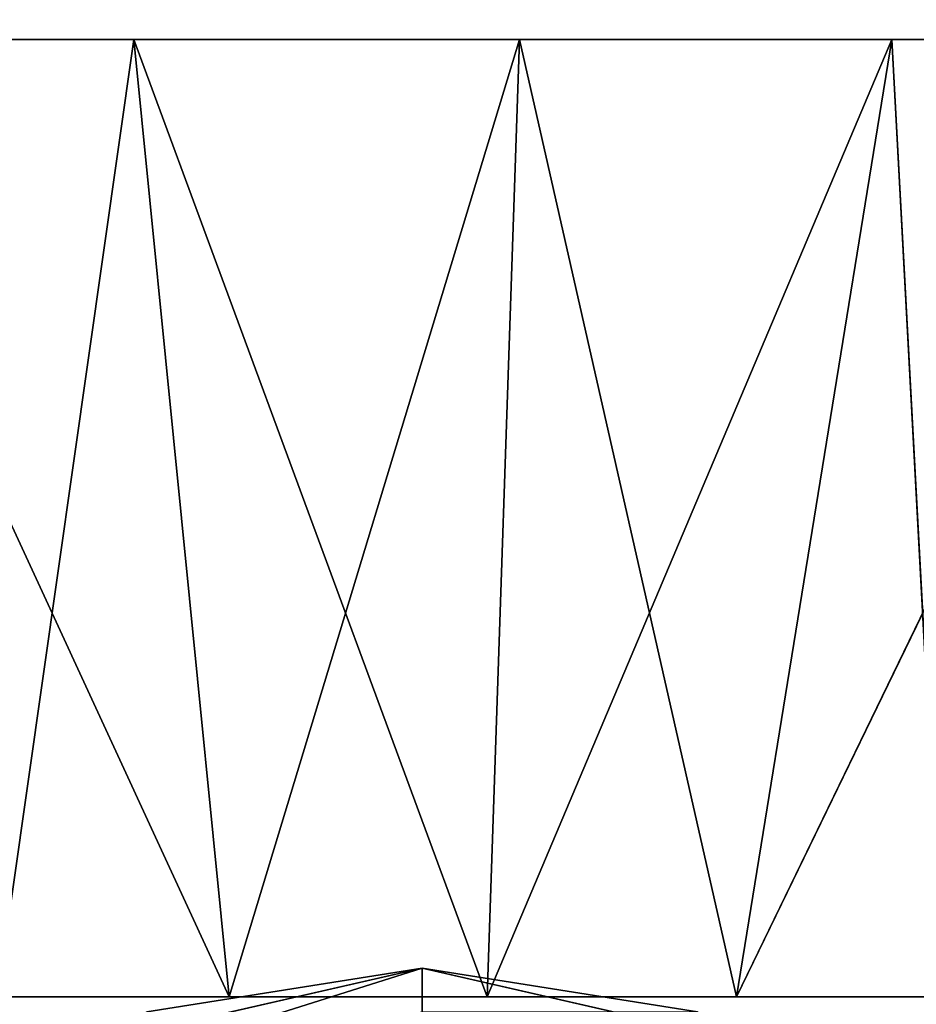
# Model space of a CAD drawing. Extents: x 659 to 1111, y 0 to 289.
# Tile 134 of 208: x 883.21 to 887.89, y 151.46 to 156.6. Entities that reach past the tile are written whole.
import ezdxf

# ---------------------------------------------------------------- set-up
doc = ezdxf.new("R2010")
doc.units = 0
doc.header["$LTSCALE"] = 25.4
doc.layers.get('0').update_dxf_attribs({"color": 13, "linetype": 'CONTINUOUS'})

# ---------------------------------------------------------------- blocks, each defined once
blk = doc.blocks.new('GIOTTO-LED-S-8168_STL')
at = {"color": 44}
for p, q in [((228.3546, 64.5607, 137.1), (228.3546, 70.3392, 137.327)), ((228.3546, 64.5607, 137.1), (228.3546, 70.3392, 137.327)), ((228.3546, 64.5607, 137.1), (226.9176, 70.3214, 137.5539)), ((228.3546, 64.5607, 137.1), (226.9176, 70.3214, 137.5539)), ((226.9176, 64.5607, 137.3276), (228.3546, 0.5607, 137.1)), ((226.9176, 64.5607, 137.3276), (228.3546, 64.5607, 137.1)), ((226.9176, 64.5607, 137.3276), (228.3546, 0.5607, 137.1)), ((226.9176, 64.5607, 137.3276), (228.3546, 64.5607, 137.1)), ((228.3546, 64.5607, 137.1), (228.3546, 0.5607, 137.1)), ((228.3546, 64.5607, 137.1), (228.3546, 0.5607, 137.1)), ((228.3546, 64.5607, 137.1), (229.7915, 64.5607, 137.3276)), ((229.7915, 64.5607, 137.3276), (228.3546, 0.5607, 137.1)), ((229.7915, 64.5607, 137.3276), (228.3546, 0.5607, 137.1)), ((228.3546, 64.5607, 137.1), (229.7915, 64.5607, 137.3276)), ((153.8546, 62.5607, 132.25), (302.8546, 62.5607, 132.25)), ((226.8494, 50.8508, 132.25), (153.8546, 62.5607, 132.25)), ((226.8494, 50.8508, 132.25), (153.8546, 62.5607, 132.25)), ((228.8621, 51.0373, 132.25), (153.8546, 62.5607, 132.25)), ((228.8621, 51.0373, 132.25), (153.8546, 62.5607, 132.25)), ((153.8546, 62.5607, 132.25), (302.8546, 62.5607, 132.25)), ((226.8494, 25.8508, 132.25), (153.8546, 62.5607, 132.25)), ((226.8494, 25.8508, 132.25), (153.8546, 62.5607, 132.25)), ((228.8621, 51.0373, 132.25), (302.8546, 62.5607, 132.25)), ((228.8621, 51.0373, 132.25), (302.8546, 62.5607, 132.25)), ((230.8061, 50.4841, 132.25), (302.8546, 62.5607, 132.25)), ((230.8061, 50.4841, 132.25), (302.8546, 62.5607, 132.25)), ((226.8494, 50.8508, 132.25), (228.8621, 51.0373, 132.25)), ((226.8494, 50.8508, 132.25), (228.8621, 51.0373, 132.25)), ((228.8621, 51.0373, 132.25), (228.6941, 49.2252, 137.25)), ((228.8621, 51.0373, 132.25), (228.6941, 49.2252, 137.25)), ((228.8621, 51.0373, 132.25), (230.8061, 50.4841, 132.25)), ((228.8621, 51.0373, 132.25), (230.8061, 50.4841, 132.25)), ((228.8621, 51.0373, 132.25), (229.995, 48.855, 137.25)), ((228.8621, 51.0373, 132.25), (229.995, 48.855, 137.25)), ((225.0401, 49.9498, 132.25), (226.8494, 50.8508, 132.25)), ((225.0401, 49.9498, 132.25), (226.8494, 50.8508, 132.25)), ((226.8494, 50.8508, 132.25), (228.6941, 49.2252, 137.25)), ((226.8494, 50.8508, 132.25), (228.6941, 49.2252, 137.25)), ((226.8494, 50.8508, 132.25), (227.3475, 49.1004, 137.25)), ((226.8494, 50.8508, 132.25), (227.3475, 49.1004, 137.25)), ((230.8061, 50.4841, 132.25), (229.995, 48.855, 137.25)), ((230.8061, 50.4841, 132.25), (229.995, 48.855, 137.25)), ((230.8061, 50.4841, 132.25), (232.4191, 49.266, 132.25)), ((230.8061, 50.4841, 132.25), (232.4191, 49.266, 132.25)), ((230.8061, 50.4841, 132.25), (231.0742, 48.04, 137.25)), ((230.8061, 50.4841, 132.25), (231.0742, 48.04, 137.25)), ((225.0401, 49.9498, 132.25), (227.3475, 49.1004, 137.25)), ((225.0401, 49.9498, 132.25), (227.3475, 49.1004, 137.25)), ((227.3475, 49.1004, 137.25), (228.6941, 49.2252, 137.25)), ((227.3475, 49.1004, 137.25), (228.6941, 49.2252, 137.25)), ((228.3546, 45.5607, 137.25), (228.6941, 49.2252, 137.25)), ((228.3546, 45.5607, 137.25), (228.6941, 49.2252, 137.25)), ((228.6941, 49.2252, 137.25), (229.995, 48.855, 137.25)), ((228.6941, 49.2252, 137.25), (229.995, 48.855, 137.25)), ((226.1368, 48.4975, 137.25), (227.3475, 49.1004, 137.25)), ((226.1368, 48.4975, 137.25), (227.3475, 49.1004, 137.25)), ((227.3475, 49.1004, 137.25), (228.3546, 45.5607, 137.25)), ((227.3475, 49.1004, 137.25), (228.3546, 45.5607, 137.25)), ((229.995, 48.855, 137.25), (228.3546, 45.5607, 137.25)), ((229.995, 48.855, 137.25), (228.3546, 45.5607, 137.25)), ((229.995, 48.855, 137.25), (231.0742, 48.04, 137.25)), ((229.995, 48.855, 137.25), (231.0742, 48.04, 137.25)), ((226.1368, 48.4975, 137.25), (228.3546, 45.5607, 137.25)), ((226.1368, 48.4975, 137.25), (228.3546, 45.5607, 137.25)), ((231.0742, 48.04, 137.25), (228.3546, 45.5607, 137.25)), ((231.0742, 48.04, 137.25), (228.3546, 45.5607, 137.25)), ((228.3546, 45.5607, 137.25), (225.2257, 47.4981, 137.25)), ((228.3546, 45.5607, 137.25), (225.2257, 47.4981, 137.25)), ((231.7862, 46.8901, 137.25), (228.3546, 45.5607, 137.25)), ((231.7862, 46.8901, 137.25), (228.3546, 45.5607, 137.25)), ((224.7371, 46.2369, 137.25), (228.3546, 45.5607, 137.25)), ((224.7371, 46.2369, 137.25), (228.3546, 45.5607, 137.25)), ((224.7371, 44.8845, 137.25), (228.3546, 45.5607, 137.25)), ((224.7371, 44.8845, 137.25), (228.3546, 45.5607, 137.25)), ((228.3546, 45.5607, 137.25), (225.2257, 43.6234, 137.25)), ((228.3546, 45.5607, 137.25), (225.2257, 43.6234, 137.25)), ((226.1368, 42.6239, 137.25), (228.3546, 45.5607, 137.25)), ((226.1368, 42.6239, 137.25), (228.3546, 45.5607, 137.25)), ((227.3475, 42.0211, 137.25), (228.3546, 45.5607, 137.25)), ((227.3475, 42.0211, 137.25), (228.3546, 45.5607, 137.25)), ((228.3546, 45.5607, 137.25), (232.0347, 45.5607, 137.25)), ((228.3546, 45.5607, 137.25), (232.0347, 45.5607, 137.25)), ((228.3546, 45.5607, 137.25), (231.7862, 44.2313, 137.25)), ((229.995, 42.2664, 137.25), (228.3546, 45.5607, 137.25)), ((228.3546, 45.5607, 137.25), (228.6941, 41.8963, 137.25)), ((229.995, 42.2664, 137.25), (228.3546, 45.5607, 137.25)), ((231.0742, 43.0814, 137.25), (228.3546, 45.5607, 137.25)), ((231.0742, 43.0814, 137.25), (228.3546, 45.5607, 137.25)), ((228.3546, 45.5607, 137.25), (231.7862, 44.2313, 137.25)), ((228.3546, 45.5607, 137.25), (228.6941, 41.8963, 137.25)), ((222.9482, 44.5501, 132.25), (226.8494, 25.8508, 132.25)), ((222.9482, 44.5501, 132.25), (226.8494, 25.8508, 132.25)), ((231.0742, 43.0814, 137.25), (229.995, 42.2664, 137.25)), ((231.0742, 43.0814, 137.25), (229.995, 42.2664, 137.25)), ((223.6784, 42.6653, 132.25), (226.8494, 25.8508, 132.25)), ((223.6784, 42.6653, 132.25), (226.8494, 25.8508, 132.25)), ((226.8494, 40.2707, 132.25), (226.1368, 42.6239, 137.25)), ((226.8494, 40.2707, 132.25), (226.1368, 42.6239, 137.25)), ((227.3475, 42.0211, 137.25), (226.1368, 42.6239, 137.25)), ((227.3475, 42.0211, 137.25), (226.1368, 42.6239, 137.25)), ((229.995, 42.2664, 137.25), (228.6941, 41.8963, 137.25)), ((229.995, 42.2664, 137.25), (228.6941, 41.8963, 137.25)), ((230.8061, 40.6373, 132.25), (229.995, 42.2664, 137.25)), ((230.8061, 40.6373, 132.25), (229.995, 42.2664, 137.25)), ((232.4191, 41.8554, 132.25), (229.995, 42.2664, 137.25)), ((232.4191, 41.8554, 132.25), (229.995, 42.2664, 137.25)), ((226.8494, 40.2707, 132.25), (227.3475, 42.0211, 137.25)), ((226.8494, 40.2707, 132.25), (227.3475, 42.0211, 137.25)), ((228.8621, 40.0842, 132.25), (227.3475, 42.0211, 137.25)), ((228.8621, 40.0842, 132.25), (227.3475, 42.0211, 137.25)), ((228.6941, 41.8963, 137.25), (227.3475, 42.0211, 137.25)), ((228.6941, 41.8963, 137.25), (227.3475, 42.0211, 137.25)), ((228.8621, 40.0842, 132.25), (228.6941, 41.8963, 137.25)), ((228.8621, 40.0842, 132.25), (228.6941, 41.8963, 137.25)), ((230.8061, 40.6373, 132.25), (228.6941, 41.8963, 137.25)), ((230.8061, 40.6373, 132.25), (228.6941, 41.8963, 137.25)), ((232.4191, 41.8554, 132.25), (230.8061, 40.6373, 132.25)), ((232.4191, 41.8554, 132.25), (230.8061, 40.6373, 132.25)), ((226.8494, 40.2707, 132.25), (225.0401, 41.1716, 132.25)), ((225.0401, 41.1716, 132.25), (226.8494, 25.8508, 132.25)), ((225.0401, 41.1716, 132.25), (226.8494, 25.8508, 132.25)), ((226.8494, 40.2707, 132.25), (225.0401, 41.1716, 132.25)), ((228.8621, 26.0373, 132.25), (230.8061, 40.6373, 132.25)), ((230.8061, 40.6373, 132.25), (228.8621, 40.0842, 132.25)), ((228.8621, 26.0373, 132.25), (230.8061, 40.6373, 132.25)), ((230.8061, 40.6373, 132.25), (228.8621, 40.0842, 132.25)), ((230.8061, 40.6373, 132.25), (232.4191, 24.266, 132.25)), ((230.8061, 25.4841, 132.25), (230.8061, 40.6373, 132.25)), ((230.8061, 25.4841, 132.25), (230.8061, 40.6373, 132.25)), ((230.8061, 40.6373, 132.25), (232.4191, 24.266, 132.25)), ((226.8494, 25.8508, 132.25), (226.8494, 40.2707, 132.25)), ((226.8494, 25.8508, 132.25), (226.8494, 40.2707, 132.25)), ((228.8621, 40.0842, 132.25), (226.8494, 40.2707, 132.25)), ((228.8621, 40.0842, 132.25), (226.8494, 40.2707, 132.25)), ((226.8494, 25.8508, 132.25), (228.8621, 40.0842, 132.25)), ((226.8494, 25.8508, 132.25), (228.8621, 40.0842, 132.25)), ((228.8621, 26.0373, 132.25), (228.8621, 40.0842, 132.25)), ((228.8621, 26.0373, 132.25), (228.8621, 40.0842, 132.25)), ((226.8494, 25.8508, 132.25), (228.8621, 26.0373, 132.25)), ((226.8494, 25.8508, 132.25), (228.8621, 26.0373, 132.25)), ((228.8621, 26.0373, 132.25), (228.6941, 24.2252, 137.25)), ((228.8621, 26.0373, 132.25), (228.6941, 24.2252, 137.25)), ((228.8621, 26.0373, 132.25), (230.8061, 25.4841, 132.25)), ((228.8621, 26.0373, 132.25), (230.8061, 25.4841, 132.25)), ((228.8621, 26.0373, 132.25), (229.995, 23.855, 137.25)), ((228.8621, 26.0373, 132.25), (229.995, 23.855, 137.25)), ((225.0401, 24.9498, 132.25), (226.8494, 25.8508, 132.25)), ((225.0401, 24.9498, 132.25), (226.8494, 25.8508, 132.25)), ((226.8494, 25.8508, 132.25), (228.6941, 24.2252, 137.25)), ((226.8494, 25.8508, 132.25), (228.6941, 24.2252, 137.25)), ((226.8494, 25.8508, 132.25), (227.3475, 24.1004, 137.25)), ((226.8494, 25.8508, 132.25), (227.3475, 24.1004, 137.25)), ((230.8061, 25.4841, 132.25), (229.995, 23.855, 137.25)), ((230.8061, 25.4841, 132.25), (229.995, 23.855, 137.25)), ((230.8061, 25.4841, 132.25), (232.4191, 24.266, 132.25)), ((230.8061, 25.4841, 132.25), (232.4191, 24.266, 132.25)), ((230.8061, 25.4841, 132.25), (231.0742, 23.04, 137.25)), ((230.8061, 25.4841, 132.25), (231.0742, 23.04, 137.25)), ((225.0401, 24.9498, 132.25), (227.3475, 24.1004, 137.25)), ((225.0401, 24.9498, 132.25), (227.3475, 24.1004, 137.25)), ((227.3475, 24.1004, 137.25), (228.6941, 24.2252, 137.25)), ((227.3475, 24.1004, 137.25), (228.6941, 24.2252, 137.25)), ((228.3546, 20.5607, 137.25), (228.6941, 24.2252, 137.25)), ((228.3546, 20.5607, 137.25), (228.6941, 24.2252, 137.25)), ((228.6941, 24.2252, 137.25), (229.995, 23.855, 137.25)), ((228.6941, 24.2252, 137.25), (229.995, 23.855, 137.25)), ((226.1368, 23.4975, 137.25), (227.3475, 24.1004, 137.25)), ((226.1368, 23.4975, 137.25), (227.3475, 24.1004, 137.25)), ((227.3475, 24.1004, 137.25), (228.3546, 20.5607, 137.25)), ((227.3475, 24.1004, 137.25), (228.3546, 20.5607, 137.25)), ((229.995, 23.855, 137.25), (228.3546, 20.5607, 137.25)), ((229.995, 23.855, 137.25), (228.3546, 20.5607, 137.25)), ((229.995, 23.855, 137.25), (231.0742, 23.04, 137.25)), ((229.995, 23.855, 137.25), (231.0742, 23.04, 137.25)), ((226.1368, 23.4975, 137.25), (228.3546, 20.5607, 137.25)), ((226.1368, 23.4975, 137.25), (228.3546, 20.5607, 137.25)), ((231.0742, 23.04, 137.25), (228.3546, 20.5607, 137.25)), ((231.0742, 23.04, 137.25), (228.3546, 20.5607, 137.25)), ((228.3546, 20.5607, 137.25), (225.2257, 22.4981, 137.25)), ((228.3546, 20.5607, 137.25), (225.2257, 22.4981, 137.25)), ((231.7862, 21.8901, 137.25), (228.3546, 20.5607, 137.25)), ((231.7862, 21.8901, 137.25), (228.3546, 20.5607, 137.25)), ((224.7371, 21.2369, 137.25), (228.3546, 20.5607, 137.25)), ((224.7371, 21.2369, 137.25), (228.3546, 20.5607, 137.25)), ((224.7371, 19.8845, 137.25), (228.3546, 20.5607, 137.25)), ((224.7371, 19.8845, 137.25), (228.3546, 20.5607, 137.25)), ((228.3546, 20.5607, 137.25), (225.2257, 18.6234, 137.25)), ((228.3546, 20.5607, 137.25), (225.2257, 18.6234, 137.25)), ((226.1368, 17.6239, 137.25), (228.3546, 20.5607, 137.25)), ((226.1368, 17.6239, 137.25), (228.3546, 20.5607, 137.25)), ((227.3475, 17.0211, 137.25), (228.3546, 20.5607, 137.25)), ((227.3475, 17.0211, 137.25), (228.3546, 20.5607, 137.25)), ((228.3546, 20.5607, 137.25), (232.0347, 20.5607, 137.25)), ((228.3546, 20.5607, 137.25), (232.0347, 20.5607, 137.25)), ((228.3546, 20.5607, 137.25), (231.7862, 19.2313, 137.25)), ((229.995, 17.2664, 137.25), (228.3546, 20.5607, 137.25)), ((228.3546, 20.5607, 137.25), (228.6941, 16.8963, 137.25)), ((229.995, 17.2664, 137.25), (228.3546, 20.5607, 137.25)), ((231.0742, 18.0814, 137.25), (228.3546, 20.5607, 137.25)), ((231.0742, 18.0814, 137.25), (228.3546, 20.5607, 137.25)), ((228.3546, 20.5607, 137.25), (231.7862, 19.2313, 137.25)), ((228.3546, 20.5607, 137.25), (228.6941, 16.8963, 137.25)), ((231.0742, 18.0814, 137.25), (229.995, 17.2664, 137.25)), ((231.0742, 18.0814, 137.25), (229.995, 17.2664, 137.25)), ((226.8494, 15.2707, 132.25), (226.1368, 17.6239, 137.25)), ((226.8494, 15.2707, 132.25), (226.1368, 17.6239, 137.25)), ((227.3475, 17.0211, 137.25), (226.1368, 17.6239, 137.25)), ((227.3475, 17.0211, 137.25), (226.1368, 17.6239, 137.25)), ((229.995, 17.2664, 137.25), (228.6941, 16.8963, 137.25)), ((229.995, 17.2664, 137.25), (228.6941, 16.8963, 137.25)), ((230.8061, 15.6373, 132.25), (229.995, 17.2664, 137.25)), ((230.8061, 15.6373, 132.25), (229.995, 17.2664, 137.25)), ((232.4191, 16.8554, 132.25), (229.995, 17.2664, 137.25)), ((232.4191, 16.8554, 132.25), (229.995, 17.2664, 137.25)), ((226.8494, 15.2707, 132.25), (227.3475, 17.0211, 137.25)), ((226.8494, 15.2707, 132.25), (227.3475, 17.0211, 137.25)), ((228.8621, 15.0842, 132.25), (227.3475, 17.0211, 137.25)), ((228.8621, 15.0842, 132.25), (227.3475, 17.0211, 137.25)), ((228.6941, 16.8963, 137.25), (227.3475, 17.0211, 137.25)), ((228.6941, 16.8963, 137.25), (227.3475, 17.0211, 137.25)), ((228.8621, 15.0842, 132.25), (228.6941, 16.8963, 137.25)), ((228.8621, 15.0842, 132.25), (228.6941, 16.8963, 137.25)), ((230.8061, 15.6373, 132.25), (228.6941, 16.8963, 137.25)), ((230.8061, 15.6373, 132.25), (228.6941, 16.8963, 137.25)), ((232.4191, 16.8554, 132.25), (230.8061, 15.6373, 132.25)), ((232.4191, 16.8554, 132.25), (230.8061, 15.6373, 132.25)), ((226.8494, 15.2707, 132.25), (225.0401, 16.1716, 132.25)), ((226.8494, 15.2707, 132.25), (225.0401, 16.1716, 132.25)), ((230.8061, 15.6373, 132.25), (228.8621, 15.0842, 132.25)), ((230.8061, 15.6373, 132.25), (228.8621, 15.0842, 132.25)), ((230.8061, 15.6373, 132.25), (302.8546, 0.5607, 132.25)), ((230.8061, 15.6373, 132.25), (302.8546, 0.5607, 132.25)), ((226.8494, 15.2707, 132.25), (153.8546, 0.5607, 132.25)), ((226.8494, 15.2707, 132.25), (153.8546, 0.5607, 132.25)), ((228.8621, 15.0842, 132.25), (226.8494, 15.2707, 132.25)), ((228.8621, 15.0842, 132.25), (226.8494, 15.2707, 132.25)), ((153.8546, 0.5607, 132.25), (228.8621, 15.0842, 132.25)), ((153.8546, 0.5607, 132.25), (228.8621, 15.0842, 132.25)), ((302.8546, 0.5607, 132.25), (228.8621, 15.0842, 132.25)), ((302.8546, 0.5607, 132.25), (228.8621, 15.0842, 132.25)), ((302.8546, 0.5607, 132.25), (153.8546, 0.5607, 132.25)), ((302.8546, 0.5607, 132.25), (153.8546, 0.5607, 132.25)), ((226.337, 0.5607, 137.5605), (228.3546, 0.5607, 137.1)), ((226.337, 0.5607, 137.5605), (228.3546, 0.5607, 137.1)), ((228.3546, 0.5607, 137.1), (230.3721, 0.5607, 137.5605)), ((228.3546, 0.5607, 141.75), (228.3546, 0.5607, 137.1)), ((228.3546, 0.5607, 141.75), (228.3546, 0.5607, 137.1)), ((228.3546, 0.5607, 137.1), (230.3721, 0.5607, 137.5605))]:
    blk.add_line(p, q, dxfattribs=at)
mesh = blk.add_polyface(dxfattribs=at)
corners = [(228.3546, 64.5607, 137.1), (226.9176, 70.3214, 137.5539), (228.3546, 70.3392, 137.327)]
mesh.append_faces([[corners[k] for k in face] for face in [(0, 1, 2)]], dxfattribs={"color": 44})
mesh = blk.add_polyface(dxfattribs=at)
corners = [(229.7915, 64.5607, 137.3276), (228.3546, 64.5607, 137.1), (228.3546, 70.3392, 137.327)]
mesh.append_faces([[corners[k] for k in face] for face in [(0, 1, 2)]], dxfattribs={"color": 44})
mesh = blk.add_polyface(dxfattribs=at)
corners = [(228.3546, 64.5607, 137.1), (226.9176, 64.5607, 137.3276), (226.9176, 70.3214, 137.5539)]
mesh.append_faces([[corners[k] for k in face] for face in [(0, 1, 2)]], dxfattribs={"color": 44})
mesh = blk.add_polyface(dxfattribs=at)
corners = [(228.3546, 0.5607, 137.1), (226.337, 0.5607, 137.5605), (226.9176, 64.5607, 137.3276)]
mesh.append_faces([[corners[k] for k in face] for face in [(0, 1, 2)]], dxfattribs={"color": 44})
mesh = blk.add_polyface(dxfattribs=at)
corners = [(228.3546, 0.5607, 137.1), (226.9176, 64.5607, 137.3276), (228.3546, 64.5607, 137.1)]
mesh.append_faces([[corners[k] for k in face] for face in [(0, 1, 2)]], dxfattribs={"color": 44})
mesh = blk.add_polyface(dxfattribs=at)
corners = [(229.7915, 64.5607, 137.3276), (228.3546, 0.5607, 137.1), (228.3546, 64.5607, 137.1)]
mesh.append_faces([[corners[k] for k in face] for face in [(0, 1, 2)]], dxfattribs={"color": 44})
mesh = blk.add_polyface(dxfattribs=at)
corners = [(230.3721, 0.5607, 137.5605), (228.3546, 0.5607, 137.1), (229.7915, 64.5607, 137.3276)]
mesh.append_faces([[corners[k] for k in face] for face in [(0, 1, 2)]], dxfattribs={"color": 44})
mesh = blk.add_polyface(dxfattribs=at)
corners = [(302.8546, 62.5607, 132.25), (153.8546, 62.5607, 131.25), (153.8546, 62.5607, 132.25)]
mesh.append_faces([[corners[k] for k in face] for face in [(0, 1, 2)]], dxfattribs={"color": 44})
mesh = blk.add_polyface(dxfattribs=at)
corners = [(302.8546, 62.5607, 132.25), (302.8546, 62.5607, 131.25), (153.8546, 62.5607, 131.25)]
mesh.append_faces([[corners[k] for k in face] for face in [(0, 1, 2)]], dxfattribs={"color": 44})
mesh = blk.add_polyface(dxfattribs=at)
corners = [(226.8494, 50.8508, 132.25), (153.8546, 62.5607, 132.25), (225.0401, 49.9498, 132.25)]
mesh.append_faces([[corners[k] for k in face] for face in [(0, 1, 2)]], dxfattribs={"color": 44})
mesh = blk.add_polyface(dxfattribs=at)
corners = [(228.8621, 51.0373, 132.25), (153.8546, 62.5607, 132.25), (226.8494, 50.8508, 132.25)]
mesh.append_faces([[corners[k] for k in face] for face in [(0, 1, 2)]], dxfattribs={"color": 44})
mesh = blk.add_polyface(dxfattribs=at)
corners = [(302.8546, 62.5607, 132.25), (153.8546, 62.5607, 132.25), (228.8621, 51.0373, 132.25)]
mesh.append_faces([[corners[k] for k in face] for face in [(0, 1, 2)]], dxfattribs={"color": 44})
mesh = blk.add_polyface(dxfattribs=at)
corners = [(226.8494, 25.8508, 132.25), (153.8546, 62.5607, 132.25), (225.0401, 24.9498, 132.25)]
mesh.append_faces([[corners[k] for k in face] for face in [(0, 1, 2)]], dxfattribs={"color": 44})
mesh = blk.add_polyface(dxfattribs=at)
corners = [(226.8494, 25.8508, 132.25), (222.9482, 44.5501, 132.25), (153.8546, 62.5607, 132.25)]
mesh.append_faces([[corners[k] for k in face] for face in [(0, 1, 2)]], dxfattribs={"color": 44})
mesh = blk.add_polyface(dxfattribs=at)
corners = [(302.8546, 62.5607, 132.25), (228.8621, 51.0373, 132.25), (230.8061, 50.4841, 132.25)]
mesh.append_faces([[corners[k] for k in face] for face in [(0, 1, 2)]], dxfattribs={"color": 44})
mesh = blk.add_polyface(dxfattribs=at)
corners = [(302.8546, 62.5607, 132.25), (230.8061, 50.4841, 132.25), (232.4191, 49.266, 132.25)]
mesh.append_faces([[corners[k] for k in face] for face in [(0, 1, 2)]], dxfattribs={"color": 44})
mesh = blk.add_polyface(dxfattribs=at)
corners = [(228.6941, 49.2252, 137.25), (228.8621, 51.0373, 132.25), (226.8494, 50.8508, 132.25)]
mesh.append_faces([[corners[k] for k in face] for face in [(0, 1, 2)]], dxfattribs={"color": 44})
mesh = blk.add_polyface(dxfattribs=at)
corners = [(229.995, 48.855, 137.25), (228.8621, 51.0373, 132.25), (228.6941, 49.2252, 137.25)]
mesh.append_faces([[corners[k] for k in face] for face in [(0, 1, 2)]], dxfattribs={"color": 44})
mesh = blk.add_polyface(dxfattribs=at)
corners = [(229.995, 48.855, 137.25), (230.8061, 50.4841, 132.25), (228.8621, 51.0373, 132.25)]
mesh.append_faces([[corners[k] for k in face] for face in [(0, 1, 2)]], dxfattribs={"color": 44})
mesh = blk.add_polyface(dxfattribs=at)
corners = [(227.3475, 49.1004, 137.25), (226.8494, 50.8508, 132.25), (225.0401, 49.9498, 132.25)]
mesh.append_faces([[corners[k] for k in face] for face in [(0, 1, 2)]], dxfattribs={"color": 44})
mesh = blk.add_polyface(dxfattribs=at)
corners = [(228.6941, 49.2252, 137.25), (226.8494, 50.8508, 132.25), (227.3475, 49.1004, 137.25)]
mesh.append_faces([[corners[k] for k in face] for face in [(0, 1, 2)]], dxfattribs={"color": 44})
mesh = blk.add_polyface(dxfattribs=at)
corners = [(231.0742, 48.04, 137.25), (230.8061, 50.4841, 132.25), (229.995, 48.855, 137.25)]
mesh.append_faces([[corners[k] for k in face] for face in [(0, 1, 2)]], dxfattribs={"color": 44})
mesh = blk.add_polyface(dxfattribs=at)
corners = [(231.0742, 48.04, 137.25), (232.4191, 49.266, 132.25), (230.8061, 50.4841, 132.25)]
mesh.append_faces([[corners[k] for k in face] for face in [(0, 1, 2)]], dxfattribs={"color": 44})
mesh = blk.add_polyface(dxfattribs=at)
corners = [(227.3475, 49.1004, 137.25), (225.0401, 49.9498, 132.25), (226.1368, 48.4975, 137.25)]
mesh.append_faces([[corners[k] for k in face] for face in [(0, 1, 2)]], dxfattribs={"color": 44})
mesh = blk.add_polyface(dxfattribs=at)
corners = [(228.6941, 49.2252, 137.25), (227.3475, 49.1004, 137.25), (228.3546, 45.5607, 137.25)]
mesh.append_faces([[corners[k] for k in face] for face in [(0, 1, 2)]], dxfattribs={"color": 44})
mesh = blk.add_polyface(dxfattribs=at)
corners = [(229.995, 48.855, 137.25), (228.6941, 49.2252, 137.25), (228.3546, 45.5607, 137.25)]
mesh.append_faces([[corners[k] for k in face] for face in [(0, 1, 2)]], dxfattribs={"color": 44})
mesh = blk.add_polyface(dxfattribs=at)
corners = [(228.3546, 45.5607, 137.25), (227.3475, 49.1004, 137.25), (226.1368, 48.4975, 137.25)]
mesh.append_faces([[corners[k] for k in face] for face in [(0, 1, 2)]], dxfattribs={"color": 44})
mesh = blk.add_polyface(dxfattribs=at)
corners = [(231.0742, 48.04, 137.25), (229.995, 48.855, 137.25), (228.3546, 45.5607, 137.25)]
mesh.append_faces([[corners[k] for k in face] for face in [(0, 1, 2)]], dxfattribs={"color": 44})
mesh = blk.add_polyface(dxfattribs=at)
corners = [(228.3546, 45.5607, 137.25), (226.1368, 48.4975, 137.25), (225.2257, 47.4981, 137.25)]
mesh.append_faces([[corners[k] for k in face] for face in [(0, 1, 2)]], dxfattribs={"color": 44})
mesh = blk.add_polyface(dxfattribs=at)
corners = [(231.7862, 46.8901, 137.25), (231.0742, 48.04, 137.25), (228.3546, 45.5607, 137.25)]
mesh.append_faces([[corners[k] for k in face] for face in [(0, 1, 2)]], dxfattribs={"color": 44})
mesh = blk.add_polyface(dxfattribs=at)
corners = [(228.3546, 45.5607, 137.25), (225.2257, 47.4981, 137.25), (224.7371, 46.2369, 137.25)]
mesh.append_faces([[corners[k] for k in face] for face in [(0, 1, 2)]], dxfattribs={"color": 44})
mesh = blk.add_polyface(dxfattribs=at)
corners = [(232.0347, 45.5607, 137.25), (231.7862, 46.8901, 137.25), (228.3546, 45.5607, 137.25)]
mesh.append_faces([[corners[k] for k in face] for face in [(0, 1, 2)]], dxfattribs={"color": 44})
mesh = blk.add_polyface(dxfattribs=at)
corners = [(228.3546, 45.5607, 137.25), (224.7371, 46.2369, 137.25), (224.7371, 44.8845, 137.25)]
mesh.append_faces([[corners[k] for k in face] for face in [(0, 1, 2)]], dxfattribs={"color": 44})
mesh = blk.add_polyface(dxfattribs=at)
corners = [(228.3546, 45.5607, 137.25), (224.7371, 44.8845, 137.25), (225.2257, 43.6234, 137.25)]
mesh.append_faces([[corners[k] for k in face] for face in [(0, 1, 2)]], dxfattribs={"color": 44})
mesh = blk.add_polyface(dxfattribs=at)
corners = [(228.3546, 45.5607, 137.25), (225.2257, 43.6234, 137.25), (226.1368, 42.6239, 137.25)]
mesh.append_faces([[corners[k] for k in face] for face in [(0, 1, 2)]], dxfattribs={"color": 44})
mesh = blk.add_polyface(dxfattribs=at)
corners = [(228.3546, 45.5607, 137.25), (226.1368, 42.6239, 137.25), (227.3475, 42.0211, 137.25)]
mesh.append_faces([[corners[k] for k in face] for face in [(0, 1, 2)]], dxfattribs={"color": 44})
mesh = blk.add_polyface(dxfattribs=at)
corners = [(228.6941, 41.8963, 137.25), (228.3546, 45.5607, 137.25), (227.3475, 42.0211, 137.25)]
mesh.append_faces([[corners[k] for k in face] for face in [(0, 1, 2)]], dxfattribs={"color": 44})
mesh = blk.add_polyface(dxfattribs=at)
corners = [(232.0347, 45.5607, 137.25), (228.3546, 45.5607, 137.25), (231.7862, 44.2313, 137.25)]
mesh.append_faces([[corners[k] for k in face] for face in [(0, 1, 2)]], dxfattribs={"color": 44})
mesh = blk.add_polyface(dxfattribs=at)
corners = [(229.995, 42.2664, 137.25), (228.3546, 45.5607, 137.25), (228.6941, 41.8963, 137.25)]
mesh.append_faces([[corners[k] for k in face] for face in [(0, 1, 2)]], dxfattribs={"color": 44})
mesh = blk.add_polyface(dxfattribs=at)
corners = [(231.0742, 43.0814, 137.25), (228.3546, 45.5607, 137.25), (229.995, 42.2664, 137.25)]
mesh.append_faces([[corners[k] for k in face] for face in [(0, 1, 2)]], dxfattribs={"color": 44})
mesh = blk.add_polyface(dxfattribs=at)
corners = [(231.7862, 44.2313, 137.25), (228.3546, 45.5607, 137.25), (231.0742, 43.0814, 137.25)]
mesh.append_faces([[corners[k] for k in face] for face in [(0, 1, 2)]], dxfattribs={"color": 44})
mesh = blk.add_polyface(dxfattribs=at)
corners = [(226.8494, 25.8508, 132.25), (223.6784, 42.6653, 132.25), (222.9482, 44.5501, 132.25)]
mesh.append_faces([[corners[k] for k in face] for face in [(0, 1, 2)]], dxfattribs={"color": 44})
mesh = blk.add_polyface(dxfattribs=at)
corners = [(229.995, 42.2664, 137.25), (232.4191, 41.8554, 132.25), (231.0742, 43.0814, 137.25)]
mesh.append_faces([[corners[k] for k in face] for face in [(0, 1, 2)]], dxfattribs={"color": 44})
mesh = blk.add_polyface(dxfattribs=at)
corners = [(226.8494, 25.8508, 132.25), (225.0401, 41.1716, 132.25), (223.6784, 42.6653, 132.25)]
mesh.append_faces([[corners[k] for k in face] for face in [(0, 1, 2)]], dxfattribs={"color": 44})
mesh = blk.add_polyface(dxfattribs=at)
corners = [(226.1368, 42.6239, 137.25), (225.0401, 41.1716, 132.25), (226.8494, 40.2707, 132.25)]
mesh.append_faces([[corners[k] for k in face] for face in [(0, 1, 2)]], dxfattribs={"color": 44})
mesh = blk.add_polyface(dxfattribs=at)
corners = [(226.1368, 42.6239, 137.25), (226.8494, 40.2707, 132.25), (227.3475, 42.0211, 137.25)]
mesh.append_faces([[corners[k] for k in face] for face in [(0, 1, 2)]], dxfattribs={"color": 44})
mesh = blk.add_polyface(dxfattribs=at)
corners = [(228.6941, 41.8963, 137.25), (230.8061, 40.6373, 132.25), (229.995, 42.2664, 137.25)]
mesh.append_faces([[corners[k] for k in face] for face in [(0, 1, 2)]], dxfattribs={"color": 44})
mesh = blk.add_polyface(dxfattribs=at)
corners = [(229.995, 42.2664, 137.25), (230.8061, 40.6373, 132.25), (232.4191, 41.8554, 132.25)]
mesh.append_faces([[corners[k] for k in face] for face in [(0, 1, 2)]], dxfattribs={"color": 44})
mesh = blk.add_polyface(dxfattribs=at)
corners = [(227.3475, 42.0211, 137.25), (226.8494, 40.2707, 132.25), (228.8621, 40.0842, 132.25)]
mesh.append_faces([[corners[k] for k in face] for face in [(0, 1, 2)]], dxfattribs={"color": 44})
mesh = blk.add_polyface(dxfattribs=at)
corners = [(227.3475, 42.0211, 137.25), (228.8621, 40.0842, 132.25), (228.6941, 41.8963, 137.25)]
mesh.append_faces([[corners[k] for k in face] for face in [(0, 1, 2)]], dxfattribs={"color": 44})
mesh = blk.add_polyface(dxfattribs=at)
corners = [(228.6941, 41.8963, 137.25), (228.8621, 40.0842, 132.25), (230.8061, 40.6373, 132.25)]
mesh.append_faces([[corners[k] for k in face] for face in [(0, 1, 2)]], dxfattribs={"color": 44})
mesh = blk.add_polyface(dxfattribs=at)
corners = [(232.4191, 41.8554, 132.25), (230.8061, 40.6373, 132.25), (232.4191, 24.266, 132.25)]
mesh.append_faces([[corners[k] for k in face] for face in [(0, 1, 2)]], dxfattribs={"color": 44})
mesh = blk.add_polyface(dxfattribs=at)
corners = [(226.8494, 40.2707, 132.25), (225.0401, 41.1716, 132.25), (226.8494, 25.8508, 132.25)]
mesh.append_faces([[corners[k] for k in face] for face in [(0, 1, 2)]], dxfattribs={"color": 44})
mesh = blk.add_polyface(dxfattribs=at)
corners = [(230.8061, 40.6373, 132.25), (228.8621, 40.0842, 132.25), (228.8621, 26.0373, 132.25)]
mesh.append_faces([[corners[k] for k in face] for face in [(0, 1, 2)]], dxfattribs={"color": 44})
mesh = blk.add_polyface(dxfattribs=at)
corners = [(230.8061, 40.6373, 132.25), (228.8621, 26.0373, 132.25), (230.8061, 25.4841, 132.25)]
mesh.append_faces([[corners[k] for k in face] for face in [(0, 1, 2)]], dxfattribs={"color": 44})
mesh = blk.add_polyface(dxfattribs=at)
corners = [(232.4191, 24.266, 132.25), (230.8061, 40.6373, 132.25), (230.8061, 25.4841, 132.25)]
mesh.append_faces([[corners[k] for k in face] for face in [(0, 1, 2)]], dxfattribs={"color": 44})
mesh = blk.add_polyface(dxfattribs=at)
corners = [(228.8621, 40.0842, 132.25), (226.8494, 40.2707, 132.25), (226.8494, 25.8508, 132.25)]
mesh.append_faces([[corners[k] for k in face] for face in [(0, 1, 2)]], dxfattribs={"color": 44})
mesh = blk.add_polyface(dxfattribs=at)
corners = [(228.8621, 40.0842, 132.25), (226.8494, 25.8508, 132.25), (228.8621, 26.0373, 132.25)]
mesh.append_faces([[corners[k] for k in face] for face in [(0, 1, 2)]], dxfattribs={"color": 44})
mesh = blk.add_polyface(dxfattribs=at)
corners = [(228.6941, 24.2252, 137.25), (228.8621, 26.0373, 132.25), (226.8494, 25.8508, 132.25)]
mesh.append_faces([[corners[k] for k in face] for face in [(0, 1, 2)]], dxfattribs={"color": 44})
mesh = blk.add_polyface(dxfattribs=at)
corners = [(229.995, 23.855, 137.25), (228.8621, 26.0373, 132.25), (228.6941, 24.2252, 137.25)]
mesh.append_faces([[corners[k] for k in face] for face in [(0, 1, 2)]], dxfattribs={"color": 44})
mesh = blk.add_polyface(dxfattribs=at)
corners = [(229.995, 23.855, 137.25), (230.8061, 25.4841, 132.25), (228.8621, 26.0373, 132.25)]
mesh.append_faces([[corners[k] for k in face] for face in [(0, 1, 2)]], dxfattribs={"color": 44})
mesh = blk.add_polyface(dxfattribs=at)
corners = [(227.3475, 24.1004, 137.25), (226.8494, 25.8508, 132.25), (225.0401, 24.9498, 132.25)]
mesh.append_faces([[corners[k] for k in face] for face in [(0, 1, 2)]], dxfattribs={"color": 44})
mesh = blk.add_polyface(dxfattribs=at)
corners = [(228.6941, 24.2252, 137.25), (226.8494, 25.8508, 132.25), (227.3475, 24.1004, 137.25)]
mesh.append_faces([[corners[k] for k in face] for face in [(0, 1, 2)]], dxfattribs={"color": 44})
mesh = blk.add_polyface(dxfattribs=at)
corners = [(231.0742, 23.04, 137.25), (230.8061, 25.4841, 132.25), (229.995, 23.855, 137.25)]
mesh.append_faces([[corners[k] for k in face] for face in [(0, 1, 2)]], dxfattribs={"color": 44})
mesh = blk.add_polyface(dxfattribs=at)
corners = [(231.0742, 23.04, 137.25), (232.4191, 24.266, 132.25), (230.8061, 25.4841, 132.25)]
mesh.append_faces([[corners[k] for k in face] for face in [(0, 1, 2)]], dxfattribs={"color": 44})
mesh = blk.add_polyface(dxfattribs=at)
corners = [(227.3475, 24.1004, 137.25), (225.0401, 24.9498, 132.25), (226.1368, 23.4975, 137.25)]
mesh.append_faces([[corners[k] for k in face] for face in [(0, 1, 2)]], dxfattribs={"color": 44})
mesh = blk.add_polyface(dxfattribs=at)
corners = [(228.6941, 24.2252, 137.25), (227.3475, 24.1004, 137.25), (228.3546, 20.5607, 137.25)]
mesh.append_faces([[corners[k] for k in face] for face in [(0, 1, 2)]], dxfattribs={"color": 44})
mesh = blk.add_polyface(dxfattribs=at)
corners = [(229.995, 23.855, 137.25), (228.6941, 24.2252, 137.25), (228.3546, 20.5607, 137.25)]
mesh.append_faces([[corners[k] for k in face] for face in [(0, 1, 2)]], dxfattribs={"color": 44})
mesh = blk.add_polyface(dxfattribs=at)
corners = [(228.3546, 20.5607, 137.25), (227.3475, 24.1004, 137.25), (226.1368, 23.4975, 137.25)]
mesh.append_faces([[corners[k] for k in face] for face in [(0, 1, 2)]], dxfattribs={"color": 44})
mesh = blk.add_polyface(dxfattribs=at)
corners = [(231.0742, 23.04, 137.25), (229.995, 23.855, 137.25), (228.3546, 20.5607, 137.25)]
mesh.append_faces([[corners[k] for k in face] for face in [(0, 1, 2)]], dxfattribs={"color": 44})
mesh = blk.add_polyface(dxfattribs=at)
corners = [(228.3546, 20.5607, 137.25), (226.1368, 23.4975, 137.25), (225.2257, 22.4981, 137.25)]
mesh.append_faces([[corners[k] for k in face] for face in [(0, 1, 2)]], dxfattribs={"color": 44})
mesh = blk.add_polyface(dxfattribs=at)
corners = [(231.7862, 21.8901, 137.25), (231.0742, 23.04, 137.25), (228.3546, 20.5607, 137.25)]
mesh.append_faces([[corners[k] for k in face] for face in [(0, 1, 2)]], dxfattribs={"color": 44})
mesh = blk.add_polyface(dxfattribs=at)
corners = [(228.3546, 20.5607, 137.25), (225.2257, 22.4981, 137.25), (224.7371, 21.2369, 137.25)]
mesh.append_faces([[corners[k] for k in face] for face in [(0, 1, 2)]], dxfattribs={"color": 44})
mesh = blk.add_polyface(dxfattribs=at)
corners = [(232.0347, 20.5607, 137.25), (231.7862, 21.8901, 137.25), (228.3546, 20.5607, 137.25)]
mesh.append_faces([[corners[k] for k in face] for face in [(0, 1, 2)]], dxfattribs={"color": 44})
mesh = blk.add_polyface(dxfattribs=at)
corners = [(228.3546, 20.5607, 137.25), (224.7371, 21.2369, 137.25), (224.7371, 19.8845, 137.25)]
mesh.append_faces([[corners[k] for k in face] for face in [(0, 1, 2)]], dxfattribs={"color": 44})
mesh = blk.add_polyface(dxfattribs=at)
corners = [(228.3546, 20.5607, 137.25), (224.7371, 19.8845, 137.25), (225.2257, 18.6234, 137.25)]
mesh.append_faces([[corners[k] for k in face] for face in [(0, 1, 2)]], dxfattribs={"color": 44})
mesh = blk.add_polyface(dxfattribs=at)
corners = [(228.3546, 20.5607, 137.25), (225.2257, 18.6234, 137.25), (226.1368, 17.6239, 137.25)]
mesh.append_faces([[corners[k] for k in face] for face in [(0, 1, 2)]], dxfattribs={"color": 44})
mesh = blk.add_polyface(dxfattribs=at)
corners = [(228.3546, 20.5607, 137.25), (226.1368, 17.6239, 137.25), (227.3475, 17.0211, 137.25)]
mesh.append_faces([[corners[k] for k in face] for face in [(0, 1, 2)]], dxfattribs={"color": 44})
mesh = blk.add_polyface(dxfattribs=at)
corners = [(228.6941, 16.8963, 137.25), (228.3546, 20.5607, 137.25), (227.3475, 17.0211, 137.25)]
mesh.append_faces([[corners[k] for k in face] for face in [(0, 1, 2)]], dxfattribs={"color": 44})
mesh = blk.add_polyface(dxfattribs=at)
corners = [(232.0347, 20.5607, 137.25), (228.3546, 20.5607, 137.25), (231.7862, 19.2313, 137.25)]
mesh.append_faces([[corners[k] for k in face] for face in [(0, 1, 2)]], dxfattribs={"color": 44})
mesh = blk.add_polyface(dxfattribs=at)
corners = [(229.995, 17.2664, 137.25), (228.3546, 20.5607, 137.25), (228.6941, 16.8963, 137.25)]
mesh.append_faces([[corners[k] for k in face] for face in [(0, 1, 2)]], dxfattribs={"color": 44})
mesh = blk.add_polyface(dxfattribs=at)
corners = [(231.0742, 18.0814, 137.25), (228.3546, 20.5607, 137.25), (229.995, 17.2664, 137.25)]
mesh.append_faces([[corners[k] for k in face] for face in [(0, 1, 2)]], dxfattribs={"color": 44})
mesh = blk.add_polyface(dxfattribs=at)
corners = [(231.7862, 19.2313, 137.25), (228.3546, 20.5607, 137.25), (231.0742, 18.0814, 137.25)]
mesh.append_faces([[corners[k] for k in face] for face in [(0, 1, 2)]], dxfattribs={"color": 44})
mesh = blk.add_polyface(dxfattribs=at)
corners = [(229.995, 17.2664, 137.25), (232.4191, 16.8554, 132.25), (231.0742, 18.0814, 137.25)]
mesh.append_faces([[corners[k] for k in face] for face in [(0, 1, 2)]], dxfattribs={"color": 44})
mesh = blk.add_polyface(dxfattribs=at)
corners = [(226.1368, 17.6239, 137.25), (225.0401, 16.1716, 132.25), (226.8494, 15.2707, 132.25)]
mesh.append_faces([[corners[k] for k in face] for face in [(0, 1, 2)]], dxfattribs={"color": 44})
mesh = blk.add_polyface(dxfattribs=at)
corners = [(226.1368, 17.6239, 137.25), (226.8494, 15.2707, 132.25), (227.3475, 17.0211, 137.25)]
mesh.append_faces([[corners[k] for k in face] for face in [(0, 1, 2)]], dxfattribs={"color": 44})
mesh = blk.add_polyface(dxfattribs=at)
corners = [(228.6941, 16.8963, 137.25), (230.8061, 15.6373, 132.25), (229.995, 17.2664, 137.25)]
mesh.append_faces([[corners[k] for k in face] for face in [(0, 1, 2)]], dxfattribs={"color": 44})
mesh = blk.add_polyface(dxfattribs=at)
corners = [(229.995, 17.2664, 137.25), (230.8061, 15.6373, 132.25), (232.4191, 16.8554, 132.25)]
mesh.append_faces([[corners[k] for k in face] for face in [(0, 1, 2)]], dxfattribs={"color": 44})
mesh = blk.add_polyface(dxfattribs=at)
corners = [(227.3475, 17.0211, 137.25), (226.8494, 15.2707, 132.25), (228.8621, 15.0842, 132.25)]
mesh.append_faces([[corners[k] for k in face] for face in [(0, 1, 2)]], dxfattribs={"color": 44})
mesh = blk.add_polyface(dxfattribs=at)
corners = [(227.3475, 17.0211, 137.25), (228.8621, 15.0842, 132.25), (228.6941, 16.8963, 137.25)]
mesh.append_faces([[corners[k] for k in face] for face in [(0, 1, 2)]], dxfattribs={"color": 44})
mesh = blk.add_polyface(dxfattribs=at)
corners = [(228.6941, 16.8963, 137.25), (228.8621, 15.0842, 132.25), (230.8061, 15.6373, 132.25)]
mesh.append_faces([[corners[k] for k in face] for face in [(0, 1, 2)]], dxfattribs={"color": 44})
mesh = blk.add_polyface(dxfattribs=at)
corners = [(302.8546, 0.5607, 132.25), (232.4191, 16.8554, 132.25), (230.8061, 15.6373, 132.25)]
mesh.append_faces([[corners[k] for k in face] for face in [(0, 1, 2)]], dxfattribs={"color": 44})
mesh = blk.add_polyface(dxfattribs=at)
corners = [(226.8494, 15.2707, 132.25), (225.0401, 16.1716, 132.25), (153.8546, 0.5607, 132.25)]
mesh.append_faces([[corners[k] for k in face] for face in [(0, 1, 2)]], dxfattribs={"color": 44})
mesh = blk.add_polyface(dxfattribs=at)
corners = [(302.8546, 0.5607, 132.25), (230.8061, 15.6373, 132.25), (228.8621, 15.0842, 132.25)]
mesh.append_faces([[corners[k] for k in face] for face in [(0, 1, 2)]], dxfattribs={"color": 44})
mesh = blk.add_polyface(dxfattribs=at)
corners = [(228.8621, 15.0842, 132.25), (226.8494, 15.2707, 132.25), (153.8546, 0.5607, 132.25)]
mesh.append_faces([[corners[k] for k in face] for face in [(0, 1, 2)]], dxfattribs={"color": 44})
mesh = blk.add_polyface(dxfattribs=at)
corners = [(302.8546, 0.5607, 132.25), (228.8621, 15.0842, 132.25), (153.8546, 0.5607, 132.25)]
mesh.append_faces([[corners[k] for k in face] for face in [(0, 1, 2)]], dxfattribs={"color": 44})
mesh = blk.add_polyface(dxfattribs=at)
corners = [(153.8546, 0.5607, 132.25), (302.8546, 0.5607, 131.25), (302.8546, 0.5607, 132.25)]
mesh.append_faces([[corners[k] for k in face] for face in [(0, 1, 2)]], dxfattribs={"color": 44})
mesh = blk.add_polyface(dxfattribs=at)
corners = [(153.8546, 0.5607, 132.25), (153.8546, 0.5607, 131.25), (302.8546, 0.5607, 131.25)]
mesh.append_faces([[corners[k] for k in face] for face in [(0, 1, 2)]], dxfattribs={"color": 44})
mesh = blk.add_polyface(dxfattribs=at)
corners = [(228.3546, 0.5607, 141.75), (226.337, 0.5607, 137.5605), (228.3546, 0.5607, 137.1)]
mesh.append_faces([[corners[k] for k in face] for face in [(0, 1, 2)]], dxfattribs={"color": 44})
mesh = blk.add_polyface(dxfattribs=at)
corners = [(228.3546, 0.5607, 141.75), (228.3546, 0.5607, 137.1), (230.3721, 0.5607, 137.5605)]
mesh.append_faces([[corners[k] for k in face] for face in [(0, 1, 2)]], dxfattribs={"color": 44})

msp = doc.modelspace()

# ---------------------------------------------------------------- block references
at = {"color": 0, "extrusion": (0, -1, -5.27356e-16)}
msp.add_blockref('GIOTTO-LED-S-8168_STL', (656.9536, 1175.6515, -288.75), dxfattribs=at)

doc.saveas('drawing.dxf')
